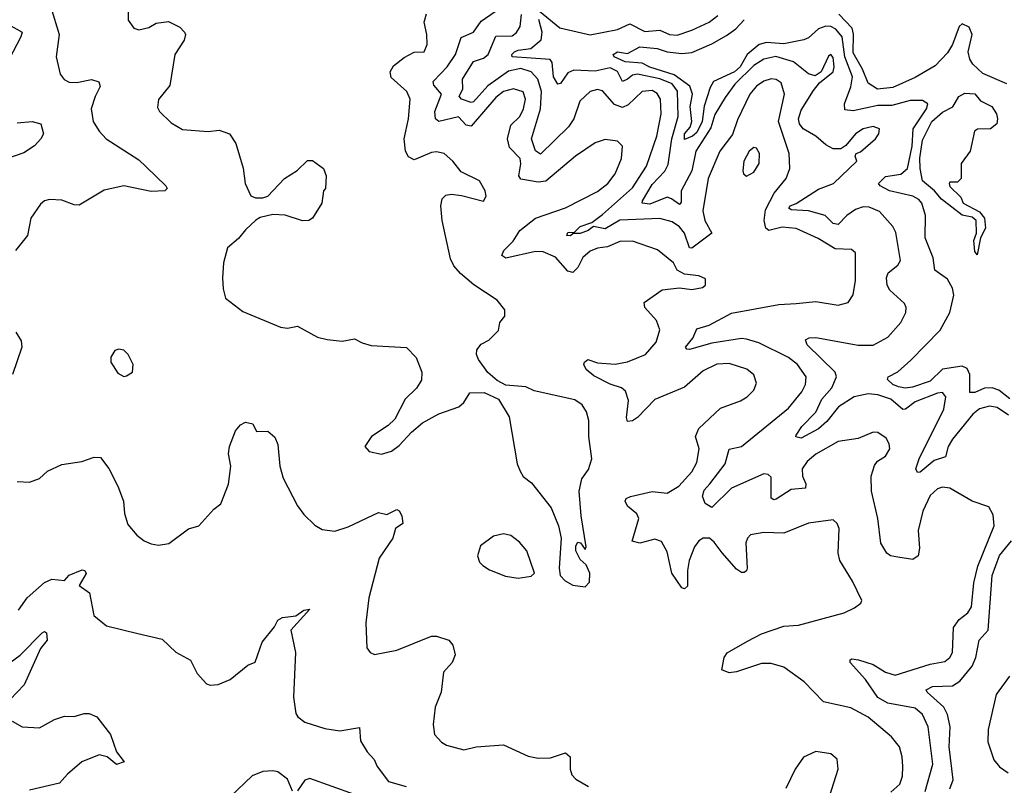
# Model space of a CAD drawing. Extents: x 1954683 to 2060285, y 904798 to 1016299.
# Tile 54 of 256: x 1972075 to 1976044, y 941110 to 944195. Entities that reach past the tile are written whole.
import ezdxf

# ---------------------------------------------------------------- set-up
doc = ezdxf.new("R2010")
doc.units = 0

msp = doc.modelspace()

# ---------------------------------------------------------------- linework, layer by layer
at = {"layer": '0CON10XD'}
for points in [[(1972200, 944245), (1972234.6, 944135), (1972222.7, 944045), (1972238.1, 943975), (1972253.8, 943953.8), (1972275, 943943.3), (1972305, 943941.5), (1972365, 943953.2), (1972393.8, 943943.8), (1972400, 943925), (1972378.9, 943885), (1972363.8, 943835), (1972371.4, 943785), (1972395.8, 943745), (1972424.2, 943715), (1972555, 943629.6), (1972585, 943602.2), (1972664, 943525), (1972670, 943515), (1972660, 943505), (1972605, 943501.8), (1972494.6, 943525.4), (1972415, 943507.3), (1972315, 943447.1), (1972295, 943448.2), (1972245, 943466.9), (1972195, 943470), (1972175, 943464.3), (1972158.6, 943451.4), (1972119.4, 943395), (1972107.1, 943325), (1972058, 943265)], [(1975587.4, 941082.6), (1975622.7, 941115), (1975633.4, 941146.6), (1975635.3, 941185), (1975633.1, 941225), (1975621.2, 941265), (1975589.4, 941305), (1975495, 941384.5), (1975425, 941421.4), (1975315.6, 941445.6), (1975237, 941527), (1975155, 941586.4), (1975105, 941600), (1975065, 941600), (1974965, 941566.8), (1974935, 941562.4), (1974905.6, 941575), (1974914.4, 941625), (1974926.7, 941643.3), (1975009.1, 941690.9), (1975065, 941720), (1975155, 941751.5), (1975215, 941755.4), (1975398.8, 941805), (1975440, 941825), (1975465.9, 941844.1), (1975470, 941855), (1975432.8, 941932.8), (1975381.1, 942015), (1975374.6, 942045), (1975378.6, 942145), (1975371.2, 942165), (1975355, 942178.8), (1975255, 942165.6), (1975155, 942125.6), (1975075, 942127.9), (1975021.1, 942118.9), (1975008.6, 942105), (1975003, 942087), (1975007.8, 941985), (1975005, 941973.8), (1974995, 941967.5), (1974985, 941967.1), (1974965, 941980.6), (1974907.1, 942047.1), (1974875, 942090), (1974855.3, 942105.3), (1974830, 942105), (1974812.5, 942095), (1974795, 942070), (1974774.3, 942015), (1974767.6, 941975), (1974767.6, 941912.4), (1974755, 941901.1), (1974745, 941905.6), (1974703.5, 941965), (1974685, 942050), (1974661.7, 942091.7), (1974635, 942100.9), (1974575, 942085.3), (1974544.1, 942094.1), (1974571.2, 942185), (1974563.5, 942203.5), (1974525.5, 942235), (1974515.6, 942255), (1974520, 942265), (1974537.1, 942272.9), (1974625, 942293.7), (1974685, 942287.5), (1974732.5, 942315), (1974785, 942372.7), (1974805, 942410), (1974814.7, 942465), (1974799.8, 942515), (1974812.7, 942547.3), (1974900.3, 942629.7), (1974981.1, 942658.9), (1975007.5, 942675), (1975035, 942702), (1975045, 942730), (1975035, 942764), (1975005.9, 942785.9), (1974935, 942809.7), (1974885, 942807.2), (1974830.6, 942779.4), (1974755, 942714.5), (1974635, 942664.6), (1974565, 942591.9), (1974545, 942578.4), (1974525, 942576), (1974521.3, 942591.3), (1974529.9, 942659.9), (1974517.2, 942697.2), (1974500.8, 942710.8), (1974455, 942726), (1974389.6, 942759.6), (1974358.9, 942785), (1974349.5, 942805), (1974351.4, 942815), (1974365, 942825.6), (1974405, 942812.2), (1974475, 942807.1), (1974525, 942815.8), (1974598.1, 942845), (1974640.4, 942895), (1974655.4, 942945), (1974642.2, 942982.2), (1974594.7, 943034.7), (1974593.1, 943055), (1974665, 943105.9), (1974735, 943113.8), (1974785, 943107.1), (1974827.5, 943115), (1974840, 943125), (1974840, 943150), (1974812.7, 943162.7), (1974755, 943168.8), (1974725.8, 943185.8), (1974711.1, 943215), (1974646.7, 943266.7), (1974545, 943301.8), (1974495, 943300.6), (1974445, 943279.5), (1974405, 943273.6), (1974375, 943261.8), (1974345, 943236.9), (1974325, 943196.7), (1974305, 943175.5), (1974285, 943181.1), (1974235, 943238.4), (1974185, 943258.8), (1974155, 943260.7), (1974035, 943233.6), (1974018.8, 943245), (1974027.1, 943265), (1974065, 943302.5), (1974091.3, 943345), (1974155, 943394.7), (1974275, 943436.9), (1974405, 943502.2), (1974446.1, 943535), (1974475, 943573.3), (1974501.1, 943635), (1974505.7, 943685), (1974485, 943705.6), (1974435, 943712.5), (1974395, 943698.2), (1974315.2, 943644.8), (1974195.8, 943544.2), (1974165, 943540.4), (1974095, 943551.6), (1974087.5, 943565), (1974095.9, 943614.1), (1974092.2, 943635), (1974049.8, 943679.8), (1974041.8, 943715), (1974055, 943770), (1974090.8, 943805), (1974106.4, 943835), (1974114.3, 943875), (1974105, 943903.5), (1974065.7, 943915.8), (1974025, 943904.7), (1973995, 943881.3), (1973895, 943765.3), (1973875, 943769.6), (1973843.6, 943803.6), (1973764.7, 943784.7), (1973751.2, 943795), (1973748.8, 943825), (1973775.7, 943895), (1973745, 943930.4), (1973742.2, 943945), (1973772.4, 943977.6), (1973798.6, 944005), (1973831.4, 944055), (1973855, 944123.1), (1973904.5, 944145), (1973935, 944188.7), (1973991.9, 944228.1)], [(1974170.7, 944229.3), (1974252.4, 944162.4), (1974375, 944133.1), (1974484.7, 944155.3), (1974535, 944177.3), (1974595, 944146.8), (1974655, 944152.8), (1974695, 944134.7), (1974725, 944132.9), (1974785, 944151.8), (1974854.8, 944185.2), (1974889.1, 944210.9)], [(1972512, 944225), (1972512.7, 944192.7), (1972535, 944160), (1972555, 944153.8), (1972595, 944163.8), (1972625, 944180), (1972675, 944186.7), (1972720, 944165), (1972738.8, 944145), (1972743.8, 944135), (1972737.9, 944112.1), (1972700, 944055), (1972680, 943930), (1972635, 943872.5), (1972631.2, 943841.2), (1972638.8, 943825), (1972685, 943779.2), (1972731.7, 943751.7), (1972835, 943743.5), (1972879.7, 943749.7), (1972921.2, 943735), (1972945.8, 943695.8), (1972975.8, 943595.8), (1972984, 943535), (1973006.7, 943485), (1973025, 943476.2), (1973055, 943476.2), (1973075, 943483.3), (1973142.5, 943555), (1973193, 943587), (1973235, 943626.7), (1973255, 943627.5), (1973300, 943595), (1973310, 943565), (1973307.5, 943515), (1973300, 943505), (1973292.5, 943455), (1973255.7, 943394.3), (1973240, 943385), (1973215, 943383.8), (1973145, 943407.5), (1973095, 943410), (1973045, 943398.1), (1973027.5, 943387.5), (1972985, 943348), (1972957.6, 943312.4), (1972913.3, 943275), (1972896, 943215), (1972892, 943155), (1972895, 943110), (1972905, 943072.5), (1972975, 943018.8), (1973125.9, 942955.9), (1973155, 942951.2), (1973195, 942959.2), (1973275, 942915.8), (1973315, 942905.7), (1973375, 942899.2), (1973425, 942908.8), (1973455, 942892), (1973492.3, 942882.3), (1973635, 942873.3), (1973673.9, 942833.9), (1973696.2, 942775), (1973695, 942742.5), (1973675, 942710), (1973628.8, 942665), (1973586.7, 942585), (1973560.3, 942559.7), (1973493.8, 942515), (1973466.7, 942475), (1973484.1, 942454.1), (1973534.2, 942444.2), (1973574.3, 942455.7), (1973605, 942478.8), (1973655, 942533.3), (1973699.5, 942570.5), (1973765, 942606.2), (1973845.8, 942634.2), (1973865, 942652.5), (1973889.3, 942690.7), (1973947, 942693), (1974005, 942665.7), (1974048, 942595), (1974080.8, 942405), (1974092, 942375), (1974105, 942353.8), (1974137.9, 942327.9), (1974217.3, 942227.3), (1974247.5, 942155), (1974257.5, 942105), (1974250, 941985), (1974253.3, 941955), (1974273.9, 941933.9), (1974305, 941916.7), (1974355, 941910)], [(1974355, 941910), (1974371.7, 941928.3), (1974373.3, 941965), (1974358.3, 941998.3), (1974335, 942020), (1974317.5, 942055), (1974317.5, 942075), (1974325, 942090), (1974336.4, 942086.4), (1974355, 942060), (1974358.8, 942071.2), (1974338.1, 942195), (1974330, 942295), (1974340.8, 942345), (1974367.4, 942382.6), (1974381.1, 942425), (1974369.6, 942515), (1974369.6, 942579.6), (1974360.6, 942615), (1974342.6, 942642.6), (1974312.9, 942662.9), (1974149.3, 942699.3), (1974115, 942715.6), (1974035, 942721.9), (1974000.5, 942740.5), (1973962.9, 942772.9), (1973924.4, 942825), (1973917.1, 942845), (1973918, 942865), (1973935, 942886.7), (1973966.1, 942903.9), (1974005, 942942.5), (1974010, 942975), (1974030.5, 942999.5), (1974030.8, 943025), (1973999.2, 943065), (1973906, 943126), (1973852.4, 943172.4), (1973825, 943202.5), (1973811.7, 943231.7), (1973778.2, 943385), (1973772.1, 943445), (1973777.8, 943472.2), (1973792.5, 943487.5), (1973815, 943491.1), (1973856.7, 943486.7), (1973945, 943463.8), (1973955.9, 943484.1), (1973952, 943505), (1973928.8, 943545), (1973855, 943581.9), (1973821.1, 943625), (1973786.2, 943655), (1973755, 943662.2), (1973735, 943659.5), (1973665, 943630.4), (1973642, 943642), (1973630.7, 943665), (1973624.7, 943715), (1973642, 943795), (1973649.2, 943875), (1973635.5, 943905), (1973572.3, 943962.3), (1973568.2, 943985), (1973581.7, 944008.3), (1973625, 944042.7), (1973665, 944063.1), (1973705.6, 944065), (1973717.1, 944095), (1973716.7, 944135), (1973705.5, 944185), (1973715, 944218.8)], [(1973846.9, 943886.9), (1973860.9, 943915), (1973859.5, 943955), (1973905, 944026.7), (1973945, 944039.2), (1973963.7, 944055), (1973995, 944128.2), (1974060.5, 944129.5), (1974077.5, 944142.5), (1974093.2, 944166.8), (1974097.7, 944215)], [(1976061.2, 942601.2), (1976015, 942632.3), (1975985, 942637.1), (1975945, 942626.3), (1975917.5, 942605), (1975835, 942503.8), (1975817.8, 942475), (1975806.9, 942433.1), (1975761.7, 942418.3), (1975705, 942372.1), (1975695, 942370.6), (1975688.2, 942385), (1975701.6, 942425), (1975800.7, 942625), (1975808.4, 942675), (1975795, 942692.7), (1975775, 942690.3), (1975685, 942654.7), (1975645.5, 942625), (1975635, 942624.1), (1975587.1, 942665), (1975535, 942683.3), (1975495, 942686.8), (1975439.2, 942675), (1975375.3, 942635), (1975329.4, 942575), (1975295, 942545.7), (1975225, 942508.6), (1975203.8, 942513.8), (1975205, 942520), (1975227.8, 942555), (1975285, 942612.8), (1975308.3, 942665), (1975348.5, 942711.5), (1975367.8, 942755), (1975362.7, 942775), (1975250, 942885), (1975242.5, 942905), (1975257.3, 942912.7), (1975285, 942914.4), (1975455, 942882.6), (1975515, 942882.9), (1975574.5, 942915), (1975627.3, 942975), (1975647.8, 943015), (1975648.6, 943035), (1975641.7, 943051.7), (1975582.5, 943105), (1975572.5, 943125), (1975570, 943155), (1975575.6, 943175), (1975615.5, 943205), (1975625.5, 943225), (1975606.7, 943336.7), (1975595, 943361.4), (1975541.2, 943421.2), (1975499.7, 943439.7), (1975475, 943440.2), (1975445, 943430.2), (1975408.9, 943405), (1975375, 943369.5), (1975355, 943373.4), (1975322.7, 943405), (1975255, 943424.5), (1975185, 943428.7), (1975175.5, 943435), (1975181.5, 943445), (1975205.7, 943454.3), (1975295, 943511.6), (1975356.4, 943535), (1975450, 943625), (1975443.3, 943645), (1975447.5, 943655), (1975465, 943662), (1975524.7, 943715), (1975538.1, 943735), (1975540.6, 943755), (1975515, 943764.6), (1975475, 943755.3), (1975445, 943734.5), (1975405, 943687.1), (1975385, 943674.4), (1975355, 943674.4), (1975325, 943690), (1975285, 943725.4), (1975233.9, 943755), (1975219.2, 943775), (1975215.2, 943795), (1975225, 943829.5), (1975275, 943909.4), (1975299.7, 943940.3), (1975355, 943984), (1975359.1, 944005), (1975355, 944042), (1975345, 944054.2), (1975335, 944047.5), (1975305.8, 943984.2), (1975282, 943968), (1975255, 943976.5), (1975194.5, 944024.5), (1975123.2, 944046.8), (1975075, 944035.7), (1975035, 944010.2), (1974958.4, 943935), (1974918.7, 943881.3), (1974877.9, 943812.1), (1974861.6, 943758.4), (1974800.2, 943665), (1974784.2, 943585), (1974741.9, 943505), (1974741.1, 943458.9), (1974735, 943449.5), (1974703.3, 943473.3), (1974685, 943479.4), (1974615, 943451), (1974584.6, 943455), (1974585.2, 943465), (1974625, 943530.2), (1974675.6, 943584.4), (1974688.8, 943611.2), (1974704.3, 943715), (1974729.4, 943805), (1974727, 943907), (1974705, 943935.9), (1974655, 943956), (1974565, 943974.7), (1974545, 943970.6), (1974524.7, 943955), (1974505, 943945.3), (1974485.2, 943985.2), (1974455, 944001.1), (1974395, 943986.6), (1974308.7, 943991.3), (1974285, 943980.3), (1974255, 943938.1), (1974245, 943934.3), (1974227.5, 943965), (1974221.7, 944021.7), (1974213.6, 944033.6), (1974060, 944045), (1974059.6, 944055), (1974070, 944065), (1974085, 944072.4), (1974135, 944078.1), (1974177, 944113), (1974181.1, 944145), (1974168.5, 944195)], [(1976066.7, 942666.7), (1976022.2, 942702.2), (1975995, 942711.9), (1975965, 942709.3), (1975925, 942692.1), (1975905, 942692.2), (1975906, 942765), (1975895, 942788.7), (1975875, 942799), (1975795, 942786.5), (1975745, 942738.2), (1975674.5, 942714.5), (1975645, 942710.6), (1975617.5, 942715), (1975595.6, 942725), (1975573.8, 942745), (1975576.2, 942755), (1975615, 942775.8), (1975666.9, 942823.1), (1975785.9, 942944.1), (1975825.3, 943014.7), (1975840.9, 943085), (1975835, 943112.9), (1975815, 943148.8), (1975763.6, 943185), (1975758.1, 943235), (1975725.2, 943315), (1975726.2, 943405), (1975712.4, 943455), (1975699.9, 943469.9), (1975675, 943483.2), (1975581.9, 943505), (1975544, 943525), (1975537.5, 943535), (1975565, 943562.3), (1975627.6, 943572.4), (1975654, 943595), (1975672.4, 943685), (1975677.2, 943755), (1975731.1, 943835), (1975736.2, 943856.2), (1975715, 943868.9), (1975665, 943868.7), (1975591.2, 943848.8), (1975535, 943848.8), (1975435, 943827.9), (1975401.7, 943831.7), (1975400, 943855), (1975425.6, 943924.4), (1975431.8, 943965), (1975401.9, 944045), (1975390.4, 944125), (1975365, 944157.1), (1975345, 944167.3), (1975325, 944169.1), (1975295, 944158.4), (1975255, 944121.2), (1975236.7, 944113.3), (1975155, 944097.8), (1975085, 944102.3), (1975056.3, 944095), (1975008.3, 944055), (1974979, 944005), (1974956.2, 943985), (1974872.4, 943945), (1974858.8, 943921.2), (1974834.4, 943845.6), (1974826.8, 943785), (1974805, 943739.7), (1974786.8, 943725), (1974755, 943712.2), (1974754.5, 943735), (1974777.8, 943762.2), (1974784.9, 943785), (1974777.7, 943845), (1974787.2, 943895), (1974776.3, 943926.3), (1974713.1, 943973.1), (1974615, 944003.9), (1974585, 944019.8), (1974516, 944025), (1974471.4, 944045), (1974466.9, 944055), (1974485, 944065.7), (1974525, 944058.9), (1974575, 944085.5), (1974645, 944078.4), (1974685, 944065.7), (1974745, 944057.8), (1974785, 944062), (1974865, 944097.2), (1974925, 944131.5), (1974962.4, 944157.6), (1974995, 944194.7)], [(1976055, 943935.5), (1975957.8, 943977.8), (1975917.3, 944015), (1975905, 944035.6), (1975898.8, 944065), (1975915.2, 944135), (1975903.2, 944165), (1975875, 944177.4), (1975862.7, 944167.3), (1975835.1, 944094.9), (1975815, 944061.1), (1975765, 944008.2), (1975685, 943961.2), (1975595, 943921.7), (1975533.8, 943915), (1975495, 943939.4), (1975472.9, 943995), (1975435, 944061.5), (1975436.7, 944136.7), (1975431.1, 944161.1), (1975376.7, 944216.7)], [(1972029.5, 944175), (1972084.4, 944145), (1972079.6, 944125), (1972032.5, 944035)], [(1975725.7, 941085), (1975756.1, 941195), (1975736.8, 941345), (1975715, 941394.5), (1975685, 941420.9), (1975575, 941440.3), (1975534.2, 941464.2), (1975485, 941536.6), (1975423.5, 941605), (1975422.5, 941615), (1975430.3, 941619.7), (1975456.2, 941615), (1975515, 941596.7), (1975565, 941566), (1975605, 941553.4), (1975745, 941597.3), (1975805, 941608.2), (1975825, 941624.4), (1975835.3, 941645), (1975839, 941745), (1975862.7, 941777.3), (1975897.5, 941805), (1975911.5, 941828.5), (1975921.4, 941925), (1975937.3, 941992.7), (1976003.2, 942155), (1975999.4, 942199.4), (1975981.9, 942231.9), (1975915, 942254.5), (1975825, 942306.8), (1975795, 942310.8), (1975775, 942303.8), (1975745, 942277.5), (1975715.3, 942215), (1975696.6, 942136.6), (1975702.2, 942065), (1975696.9, 942035), (1975675, 942020), (1975615, 942028.8), (1975586.2, 942035), (1975570.8, 942045), (1975546.5, 942085), (1975534.5, 942185), (1975508.5, 942295), (1975507.8, 942355), (1975521.5, 942398.5), (1975533.8, 942416.2), (1975565, 942435.8), (1975583.1, 942465), (1975580.6, 942485), (1975567.9, 942507.9), (1975535, 942531.4), (1975515, 942532.9), (1975455, 942507.5), (1975375, 942494.6), (1975285, 942443.5), (1975249.6, 942415), (1975228.9, 942385), (1975230.6, 942355), (1975244.7, 942325), (1975242.9, 942307.1), (1975185, 942301.4), (1975125, 942263.2), (1975115, 942260.4), (1975105, 942266.7), (1975105, 942351.4), (1975092.6, 942362.6), (1975075, 942365.2), (1974945, 942306.7), (1974865, 942228.6), (1974838.2, 942245), (1974827.3, 942275), (1974835, 942298.5), (1974857.1, 942325), (1974918.8, 942405), (1974935.4, 942464.6), (1974985, 942474.5), (1975175, 942628.9), (1975228.7, 942695), (1975242.5, 942725), (1975246.1, 942755), (1975211.1, 942805), (1975175, 942834.1), (1975055, 942892.8), (1975005, 942907.4), (1974985, 942909.6), (1974865, 942891.5), (1974775, 942865.8), (1974765, 942866.7), (1974758.8, 942875), (1974788.1, 942911.9), (1974805, 942949.2), (1974855, 942964), (1974945, 943012.3), (1975135, 943046.5), (1975205, 943051.3), (1975285, 943059.1), (1975375, 943044.5), (1975415.4, 943054.6), (1975434.6, 943085.4), (1975443.8, 943143.8), (1975444, 943255), (1975428.6, 943268.6), (1975361.9, 943271.9), (1975293.6, 943313.6), (1975205, 943352.6), (1975148.8, 943358.8), (1975095, 943344.7), (1975083, 943355), (1975076, 943385), (1975081.8, 943428.2), (1975116.8, 943495), (1975165.2, 943555), (1975179.7, 943595), (1975176.5, 943655), (1975134.1, 943785), (1975158.2, 943895), (1975145, 943940), (1975125, 943953.9), (1975105, 943956.4), (1975075, 943947.1), (1975045, 943926.7), (1975018.8, 943895), (1974968.8, 943791.2), (1974948.2, 943731.8), (1974897.9, 943665), (1974850.9, 943555), (1974829.2, 943425), (1974837, 943385), (1974864.7, 943335), (1974785, 943273.5), (1974774.7, 943275), (1974755.2, 943335), (1974735, 943360.3), (1974705, 943380.5), (1974655, 943394.2), (1974495, 943386.3), (1974435, 943352), (1974388.4, 943361.6), (1974366.8, 943345), (1974335, 943333), (1974306.6, 943333.4), (1974295, 943323.2), (1974280.6, 943325), (1974285, 943337.5), (1974311.2, 943338.8), (1974335, 943361.5), (1974382, 943378), (1974425, 943409.2), (1974545, 943517.1), (1974602.2, 943605), (1974643, 943725), (1974661.5, 943815), (1974657.8, 943875), (1974645, 943896.7), (1974625, 943908.8), (1974585, 943905.8), (1974528.2, 943851.8), (1974505, 943841.1), (1974473.1, 943853.1), (1974425, 943907.7), (1974405, 943912.7), (1974375, 943904.7), (1974333.6, 943866.4), (1974308.4, 943795), (1974287.3, 943762.7), (1974175, 943652.2), (1974155, 943665.6), (1974138.2, 943715), (1974174.9, 943835.1), (1974179, 943905), (1974164.4, 943954.4), (1974137.6, 943985), (1974095, 943997.7), (1974045, 943987.4), (1973962.3, 943927.7), (1973905, 943863.7), (1973895, 943861.2), (1973856.5, 943875), (1973846.9, 943886.9)], [(1975935, 943246.7), (1975925, 943260), (1975921.5, 943305), (1975932.2, 943335), (1975931.5, 943385), (1975915, 943398.5), (1975875, 943407.3), (1975791.5, 943471.5), (1975763.3, 943505), (1975715.2, 943545), (1975704.8, 943595), (1975703.6, 943636.4), (1975715, 943709.5), (1975752.5, 943785), (1975795, 943822.2), (1975836.9, 943843.1), (1975861.4, 943885), (1975885, 943897.9), (1975925, 943896.4), (1975948.3, 943868.3), (1975993.6, 943845), (1976012.9, 943815), (1976017.5, 943795), (1976014.2, 943775), (1975988.8, 943755), (1975936.2, 943753.8), (1975923.9, 943746.1), (1975906.7, 943665), (1975870, 943615), (1975870, 943555), (1975855, 943540), (1975825, 943540), (1975822.5, 943535), (1975825, 943522.5), (1975869.3, 943479.3), (1975878.9, 943455), (1975945, 943420.8), (1975964.5, 943395), (1975968.9, 943355), (1975947.8, 943315), (1975935, 943246.7)], [(1972065, 943778.9), (1972125, 943784.5), (1972160, 943775), (1972170.6, 943735), (1972160, 943715), (1972134.1, 943685.9), (1972091.5, 943658.5), (1972025.3, 943634.7)], [(1975005, 943564.2), (1975035, 943580.8), (1975055.5, 943615), (1975057.8, 943655), (1975045, 943677.5), (1975035, 943679.2), (1975015.8, 943665), (1974994.6, 943625), (1974990, 943585), (1974993.3, 943573.3), (1975005, 943564.2)], [(1972060, 942935), (1972080.3, 942900.3), (1972083.3, 942875), (1972045.6, 942765)], [(1972495, 942757.5), (1972505, 942760), (1972530, 942775), (1972532.5, 942805), (1972512.5, 942845), (1972495, 942862.5), (1972475, 942867.5), (1972458.3, 942861.7), (1972442.5, 942835), (1972442.5, 942815), (1972470.7, 942770.7), (1972495, 942757.5)], [(1972065, 942334), (1972115, 942331.2), (1972155, 942346.2), (1972186.7, 942375), (1972245, 942402), (1972325, 942414.2), (1972375, 942431.4), (1972400.6, 942430.6), (1972435, 942386), (1972470.6, 942315), (1972493.3, 942255), (1972498, 942205), (1972511.2, 942161.2), (1972547.3, 942117.3), (1972576.7, 942095), (1972605, 942082.5), (1972635, 942078), (1972675.9, 942084.1), (1972755, 942143.3), (1972797.5, 942155), (1972858, 942222), (1972885.8, 942244.2), (1972917.3, 942322.7), (1972925.8, 942395), (1972916.9, 942445), (1972921.4, 942475), (1972945, 942537.5), (1972965, 942562.5), (1972985, 942572.5), (1973015, 942566.7), (1973030, 942535), (1973075, 942536.7), (1973103, 942513), (1973115, 942482.5), (1973123.8, 942395), (1973137.1, 942347.1), (1973195, 942236.2), (1973221.1, 942201.1), (1973265, 942158), (1973295, 942140.8), (1973345, 942134.4), (1973398.6, 942151.4), (1973521.1, 942208.9), (1973555, 942200.5), (1973595, 942221.4), (1973605, 942216), (1973616, 942196), (1973620, 942165), (1973589.6, 942145), (1973579.1, 942105), (1973524.5, 942025), (1973482.9, 941865), (1973470.8, 941765), (1973473.9, 941663.9), (1973487.5, 941645), (1973505, 941636.7), (1973595, 941654.3), (1973735, 941710.6), (1973755, 941710.6), (1973805, 941694), (1973821.4, 941675), (1973830.8, 941635), (1973818, 941605), (1973784, 941565), (1973774, 941485), (1973750, 941425), (1973741.9, 941355), (1973747.5, 941315), (1973775, 941283.1), (1973795, 941271.1), (1973865, 941252.9), (1973914.6, 941265.4), (1974025, 941273.1), (1974125, 941226.9), (1974165, 941218.6), (1974215, 941220.8), (1974275, 941241.2), (1974293.8, 941225), (1974294.2, 941175), (1974301.3, 941151.3), (1974316.7, 941135), (1974367.5, 941105)], [(1974085, 941943.8), (1974137, 941953), (1974150, 941965), (1974120, 942055), (1974089.5, 942089.5), (1974055, 942116.7), (1974025, 942123.3), (1973985, 942113.3), (1973932.5, 942075), (1973920, 942035), (1973929.3, 942009.3), (1973942.5, 941995), (1973968.3, 941978.3), (1974033, 941953), (1974085, 941943.8)], [(1975837.7, 941132.3), (1975821.9, 941265), (1975825.5, 941345), (1975815.4, 941395.4), (1975800.7, 941425), (1975733.6, 941485), (1975729.2, 941495), (1975755, 941508.5), (1975835, 941510.2), (1975865, 941529.3), (1975915, 941589.3), (1975929.7, 941625), (1975942.8, 941695), (1975979.6, 941735), (1975995.9, 941955), (1976024.4, 942035.6), (1976073.8, 942095)], [(1972070, 941815), (1972105.4, 941864.6), (1972175, 941926.9), (1972205, 941940), (1972255, 941935.6), (1972273.8, 941956.2), (1972327.3, 941977.3), (1972337.1, 941975), (1972342.6, 941962.6), (1972314.7, 941915), (1972356.2, 941885), (1972374.4, 941794.4), (1972425, 941752), (1972550.8, 941720.8), (1972648.7, 941698.7), (1972705, 941645.8), (1972764.2, 941614.2), (1972790.3, 941560.3), (1972828.7, 941518.7), (1972843.1, 941513.1), (1972875, 941515.5), (1972924, 941536), (1972995, 941594.3), (1973024.3, 941605.7), (1973053, 941687), (1973102.2, 941747.8), (1973115.8, 941775), (1973135, 941785.9), (1973188, 941792), (1973220, 941815), (1973245, 941820), (1973168.1, 941735), (1973186.3, 941645), (1973178.6, 941465), (1973188.5, 941398.5), (1973195.7, 941385), (1973224.7, 941364.7), (1973305, 941338.1), (1973365, 941328.6), (1973445, 941342.5), (1973449.5, 941289.5), (1973476.2, 941245), (1973503.6, 941213.6), (1973516.7, 941185), (1973561.2, 941125), (1973633.3, 941105)], [(1971995, 941575.3), (1972076.5, 941633.5), (1972165, 941723.6), (1972175, 941730), (1972183.6, 941723.6), (1972185.7, 941694.3), (1972158.6, 941661.4), (1972093.6, 941515), (1972036.5, 941455)], [(1976065, 941549.7), (1976011.6, 941475), (1975978.7, 941335), (1975977.9, 941285), (1976002.6, 941212.6), (1976025, 941183.8), (1976059.6, 941159.6)], [(1972045, 941368.6), (1972085, 941345.4), (1972155, 941341.1), (1972215.6, 941374.4)], [(1972215.6, 941374.4), (1972255, 941388), (1972295, 941387.1), (1972335, 941399.5), (1972355, 941399.1), (1972386.2, 941386.2), (1972440.8, 941315), (1972464.6, 941244.6), (1972496.7, 941205), (1972465, 941194), (1972428, 941225), (1972395, 941232.5), (1972325, 941203.8), (1972267.3, 941155), (1972235, 941118.9), (1972115, 941090)], [(1975339.1, 941065), (1975374.4, 941175), (1975370, 941215), (1975345, 941236.7), (1975284.5, 941245.5), (1975235, 941222.5), (1975201.4, 941175), (1975163.2, 941096.8)], [(1973175, 941086.7), (1973155, 941134), (1973115, 941164), (1973095, 941167.5), (1973055, 941165.7), (1973012, 941148), (1972924.2, 941065)], [(1973425, 941072.1), (1973245, 941137.5), (1973225, 941130.6), (1973195, 941087.5)], [(1975825.2, 941095), (1975837.7, 941132.3)]]:
    msp.add_lwpolyline(points, dxfattribs=at)

doc.saveas('drawing.dxf')
